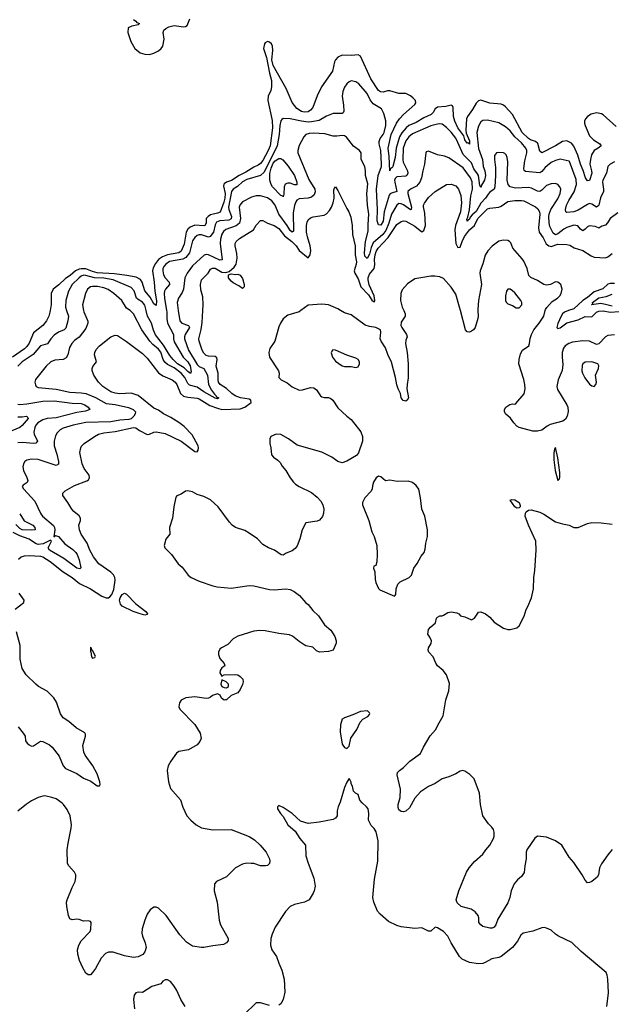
# Model space of a CAD drawing. Header units: inches. Extents: x 2001573 to 2220545, y 644482 to 846830.
# Tile 147 of 256: x 2061267 to 2066481, y 683889 to 692562. Entities that reach past the tile are written whole.
import ezdxf

# ---------------------------------------------------------------- set-up
doc = ezdxf.new("R2010")
doc.units = ezdxf.units.IN
doc.header["$MEASUREMENT"] = 0
doc.layers.add('C0668', color=7, linetype='Continuous')
doc.layers.add('C0669', color=7, linetype='Continuous')

msp = doc.modelspace()

# ---------------------------------------------------------------- linework, layer by layer
at = {"layer": 'C0668', "color": 5}
for points, elevation in [([(2061535.6, 690000), (2061533.2, 689986.8), (2061522.7, 689950), (2061504, 689910), (2061470, 689869.7), (2061390, 689805.1), (2061350, 689713.6), (2061330, 689683.7), (2061310, 689664.3), (2061203.4, 689590)], 320), ([(2061829.4, 690000), (2061831.1, 689990), (2061867.3, 689907.3), (2061868.5, 689888.5), (2061850, 689842.4), (2061790, 689766.6), (2061750, 689735.4), (2061725.8, 689710), (2061705.5, 689674.5), (2061691, 689610), (2061675.7, 689584.3), (2061650, 689569.8), (2061576.6, 689563.4), (2061542.6, 689550), (2061500.2, 689510), (2061405.7, 689394.3), (2061401.2, 689370), (2061405.6, 689345.6), (2061411.5, 689331.5), (2061430, 689322), (2061590, 689307.5), (2061710, 689282.3), (2061810, 689276.1), (2061850, 689268.3), (2061934.5, 689234.5), (2062030, 689180.8), (2062110, 689171.3), (2062225, 689145), (2062267.5, 689127.5), (2062287.4, 689107.4), (2062285.5, 689090), (2062273.5, 689070), (2062250, 689047.9), (2062230, 689039.3), (2062150, 689035.8), (2062070, 689019.9), (2061850, 689014.8), (2061738, 688990), (2061650, 688963.5), (2061623.7, 688950), (2061597.2, 688922.8), (2061584.2, 688895.8), (2061571, 688850), (2061571.8, 688810), (2061594.9, 688734.9), (2061608.9, 688671.1), (2061610, 688646), (2061590, 688635.1), (2061430, 688687.2), (2061370, 688691.7), (2061330, 688683), (2061312.7, 688670), (2061300.3, 688650), (2061295.1, 688624.9), (2061299.7, 688590), (2061331, 688530), (2061337.8, 688502.2), (2061333.5, 688486.5), (2061297, 688463), (2061290.4, 688450), (2061299.5, 688430), (2061402, 688322), (2061454.7, 688210), (2061468.3, 688190), (2061566.2, 688106.2), (2061574.3, 688090), (2061576.8, 688070), (2061568.3, 688008.3), (2061581.6, 688018.4), (2061610, 688009.2), (2061664.2, 687944.2), (2061735.3, 687895.3), (2061763, 687870), (2061774.8, 687850), (2061790, 687803.8), (2061805.2, 687734.8), (2061796, 687724), (2061770, 687730.9), (2061655.2, 687815.2), (2061529.3, 687890), (2061519.3, 687910), (2061547, 687970), (2061538, 687978), (2061473.7, 687946.3), (2061430, 687940.5), (2061407.9, 687947.9), (2061350, 687985.3), (2061270, 688014.7), (2061210, 688045.4)], 360), ([(2063744.1, 690000), (2063730.4, 689990), (2063630, 689959.7), (2063590, 689927.6), (2063564.9, 689890), (2063550, 689856), (2063515.8, 689730), (2063472.7, 689667.2), (2063464.2, 689630), (2063469.1, 689590), (2063547, 689470), (2063554.4, 689450), (2063550.7, 689410), (2063570.7, 689390), (2063623.1, 689363.1), (2063670, 689329), (2063730, 689300.2), (2063758.6, 689301.4), (2063830, 689322), (2063859.2, 689319.2), (2063882.6, 689302.6), (2063918, 689250), (2063930, 689240.4), (2063950, 689234), (2063990, 689233.7), (2064010, 689226.4), (2064028.2, 689210), (2064070, 689142.4), (2064150, 689070.4), (2064190, 689041.3), (2064273.3, 688933.3), (2064287, 688890), (2064287.6, 688850), (2064252.5, 688747.5), (2064236.1, 688723.9), (2064150, 688672.2), (2064110, 688659.7), (2064070, 688671.6), (2064019.5, 688710), (2063930, 688753.8), (2063713.4, 688813.4), (2063635.6, 688870), (2063570, 688909.6), (2063528.8, 688911.2), (2063482, 688890), (2063470.8, 688869.2), (2063470.7, 688830), (2063482, 688790), (2063487.7, 688730), (2063504, 688710), (2063543.4, 688683.4), (2063563.1, 688663.1), (2063580.5, 688630), (2063614, 688590), (2063650, 688526.8), (2063679.1, 688490), (2063699.1, 688470), (2063730.7, 688450), (2063838.7, 688398.7), (2063890, 688357.1), (2063921.8, 688321.8), (2063937.7, 688290), (2063947.4, 688250), (2063945.8, 688214.2), (2063934.9, 688185.1), (2063910, 688154.5), (2063890, 688144.2), (2063790, 688129.2), (2063757.6, 688070), (2063737.6, 687990), (2063711.8, 687928.2), (2063696, 687904), (2063670, 687884.5), (2063616.9, 687863.1), (2063590, 687846), (2063572, 687848), (2063514, 687890), (2063459, 687910), (2063410, 687939.5), (2063363.6, 687990), (2063290, 688039.7), (2063250, 688061.4), (2063170.6, 688090.6), (2063139.7, 688110), (2063115.2, 688135.2), (2063015.6, 688270), (2062950, 688333.3), (2062890, 688363), (2062830, 688380.7), (2062790, 688403.7), (2062747.1, 688412.9), (2062730, 688409), (2062690, 688382), (2062651.3, 688368.7), (2062644.7, 688355.3), (2062626.4, 688270), (2062613, 688170), (2062587.7, 688090), (2062590.5, 688030), (2062554.9, 687985.1), (2062540.7, 687930), (2062547.3, 687910), (2062605.5, 687850), (2062663.1, 687770), (2062699.2, 687739.2), (2062753.1, 687670), (2062777.6, 687650), (2062850, 687615.6), (2062970, 687575.8), (2063007.8, 687567.8), (2063130, 687555.8), (2063290, 687576.9), (2063330, 687576.1), (2063470, 687541.7), (2063510, 687538.9), (2063614, 687550), (2063650, 687542.6), (2063686.8, 687526.8), (2063733, 687490), (2063790, 687426.8), (2063810.8, 687410), (2063850, 687357.3), (2063900.5, 687310), (2063952.2, 687232.2), (2064010, 687184), (2064044.9, 687130), (2064056.3, 687090), (2064057.3, 687070), (2064030.4, 687009.6), (2063990, 686997), (2063910, 686991.3), (2063882.2, 687002.2), (2063850, 687036.2), (2063790, 687046), (2063774.2, 687054.2), (2063730, 687084.7), (2063672.8, 687132.8), (2063644.1, 687144.1), (2063550, 687154.8), (2063430, 687179.8), (2063383, 687183), (2063330, 687175.5), (2063189.2, 687130.8), (2063150, 687108.2), (2063101.2, 687058.8), (2063045.5, 687030), (2063030, 687016.2), (2063019.5, 686990), (2063018.4, 686970), (2063030, 686936), (2063070, 686891), (2063074.8, 686870), (2063050, 686854), (2063034, 686830), (2063030.8, 686810), (2063050, 686781), (2063070, 686790.8), (2063170, 686794.8), (2063190, 686790.7), (2063210, 686778), (2063232.7, 686752.7), (2063236.5, 686730), (2063230, 686706), (2063210, 686662.7), (2063190, 686632.7), (2063130, 686609.5), (2063090, 686571.6), (2063082, 686570), (2063068.9, 686568.9), (2063057, 686577), (2063046.8, 686586.8), (2063033.1, 686613.1), (2063010, 686623.5), (2062967.7, 686610), (2062950, 686594.5), (2062930, 686585.2), (2062910, 686583.7), (2062810, 686597), (2062730.7, 686589.3), (2062690.9, 686569.1), (2062675.3, 686544.7), (2062671, 686510), (2062678.8, 686490), (2062810, 686353.4), (2062858, 686278), (2062866, 686230), (2062855.6, 686204.4), (2062830, 686176), (2062756, 686130), (2062670, 686116.9), (2062650, 686102.4), (2062598, 686030), (2062576.3, 685990), (2062567.7, 685950), (2062578.4, 685850), (2062596.4, 685790), (2062683.1, 685690), (2062704.9, 685624.9), (2062740.5, 685550), (2062774.4, 685510), (2062823.1, 685470), (2062870, 685445), (2062970, 685426.7), (2063130, 685428.3), (2063290, 685367.3), (2063337.1, 685337.1), (2063387.6, 685290), (2063438, 685230), (2063468.9, 685170), (2063472, 685150), (2063468, 685130), (2063450, 685112), (2063432.3, 685107.7), (2063390, 685107.8), (2063330, 685128), (2063306, 685130), (2063268.7, 685131.3), (2063230, 685124.2), (2063168.2, 685090), (2063090, 685011.5), (2063000.7, 684970), (2062983.1, 684950), (2062980.3, 684890), (2063007.8, 684787.8), (2063024, 684630), (2063038, 684590), (2063104.4, 684470), (2063104.4, 684450), (2063099, 684441), (2063090, 684429.7), (2063063.1, 684416.9), (2062970, 684405.4), (2062890, 684389.8), (2062870, 684388.7), (2062790, 684400.3), (2062737.9, 684437.9), (2062679.6, 684499.6), (2062558, 684670), (2062490, 684734.5), (2062470, 684744.5), (2062450, 684743.7), (2062418, 684722), (2062390, 684682.7), (2062368.7, 684630), (2062346.1, 684553.9), (2062344.6, 684515.4), (2062348.9, 684490), (2062374, 684430), (2062381.7, 684390), (2062369.1, 684350.9), (2062352.3, 684327.7), (2062310, 684306.6), (2062270, 684301.5), (2062190, 684314.7), (2062090, 684348.4), (2062050, 684349.7), (2062024.1, 684335.9), (2061985.5, 684294.5), (2061934.8, 684205.2), (2061910, 684169.2), (2061890, 684149), (2061870, 684149.2), (2061850, 684163.7), (2061823, 684210), (2061795.7, 684275.7), (2061779.2, 684330), (2061776.1, 684370), (2061787.7, 684410), (2061810, 684448.5), (2061889.6, 684530), (2061894.7, 684550), (2061897.2, 684610), (2061890, 684619), (2061870, 684625.2), (2061830, 684620.9), (2061790, 684635.1), (2061770, 684638), (2061730, 684631.8), (2061710, 684641.6), (2061698, 684670), (2061681.7, 684750), (2061680.5, 684790), (2061685.4, 684810), (2061730, 684917.3), (2061757.4, 684970), (2061763.5, 685010), (2061761.3, 685030), (2061750, 685054.5), (2061699.5, 685110), (2061689.6, 685130), (2061686.3, 685250), (2061694, 685310), (2061721.6, 685441.6), (2061723, 685470), (2061712.8, 685550), (2061684.6, 685604.6), (2061654, 685650), (2061641.1, 685661.1), (2061590, 685698), (2061551.8, 685711.8), (2061490, 685724.7), (2061470, 685723), (2061430, 685711.5), (2061370, 685680.5), (2061327.3, 685652.7), (2061250.4, 685590)], 420), ([(2061680, 690000), (2061696.3, 689950), (2061691.7, 689910), (2061674.7, 689845.3), (2061660.3, 689830), (2061610, 689809.8), (2061570, 689783.1), (2061540.9, 689750), (2061513.2, 689706.8), (2061450, 689688.8), (2061386.2, 689613.8), (2061288.4, 689550), (2061251, 689510)], 340), ([(2061256.4, 687810), (2061280.5, 687830), (2061310, 687839.8), (2061350, 687843), (2061450, 687836.1), (2061472.3, 687830), (2061535.5, 687790), (2061650, 687699.5), (2061730, 687648.6), (2061794.6, 687594.6), (2061890, 687550.3), (2061990, 687483.7), (2062030, 687469.1), (2062050, 687470.8), (2062061.9, 687478.1), (2062080.7, 687499.3), (2062098.1, 687541.9), (2062110, 687624), (2062106.9, 687650), (2062092.7, 687672.7), (2062070, 687694.8), (2061963.8, 687770), (2061919, 687830), (2061886.3, 687890), (2061863.2, 687950), (2061810.2, 688030), (2061793, 688070), (2061789.3, 688110), (2061803.8, 688150), (2061804.2, 688170), (2061791.4, 688191.4), (2061743.7, 688230), (2061726.7, 688250), (2061690.3, 688310), (2061646.3, 688370), (2061647.8, 688392.2), (2061667.9, 688412.1), (2061750, 688458), (2061860, 688500), (2061874.9, 688510), (2061879.9, 688520.1), (2061883.7, 688530), (2061879.6, 688550), (2061834.6, 688610), (2061816.9, 688650), (2061797, 688750), (2061804.9, 688790), (2061813.1, 688806.9), (2061836.3, 688830), (2061927.8, 688892.2), (2061962, 688910), (2062010, 688923.7), (2062110, 688935.6), (2062270.7, 688970.7), (2062290, 688968.3), (2062322.6, 688942.6), (2062390, 688907.9), (2062410, 688911.4), (2062450, 688929.9), (2062468.9, 688931.1), (2062550, 688917.6), (2062691, 688851), (2062810, 688759.4), (2062830, 688755.4), (2062839.3, 688770), (2062843.9, 688790), (2062841.6, 688810), (2062786.6, 688906.6), (2062717.6, 688977.6), (2062670, 689015.5), (2062599.2, 689059.2), (2062533.7, 689090), (2062490, 689124.2), (2062450, 689141.3), (2062310, 689253), (2062250, 689273.7), (2062150, 689267.6), (2062110, 689272.6), (2062070, 689284.1), (2062001.3, 689330), (2061961.3, 689370), (2061921.3, 689430), (2061906.6, 689473.4), (2061904.9, 689490), (2061912.8, 689507.2), (2061943.7, 689550), (2061927.9, 689610), (2061930.2, 689630), (2061942.7, 689657.3), (2061970, 689689.7), (2062070, 689769.5), (2062110, 689783.7), (2062130, 689779.5), (2062210, 689728.5), (2062350, 689622.7), (2062390, 689582.2), (2062491.7, 689451.7), (2062530, 689425), (2062610, 689390.8), (2062637.3, 689370), (2062652.4, 689350), (2062685.3, 689270), (2062710, 689247), (2062750, 689236), (2062830, 689229.8), (2062850, 689221.8), (2062943.9, 689163.9), (2063010, 689139.4), (2063050, 689129.9), (2063210, 689134), (2063250.9, 689149.1), (2063306.9, 689190), (2063305.2, 689210), (2063290, 689221.1), (2063213, 689230), (2063164.9, 689250), (2063136, 689270), (2063090, 689314.6), (2063034, 689350), (2063020.1, 689370), (2063015.3, 689390), (2063017.5, 689450), (2062999.8, 689510), (2063007.5, 689570), (2063004, 689584), (2062990, 689596.3), (2062930, 689597.3), (2062910, 689605.6), (2062890, 689624.9), (2062874.2, 689650), (2062848.4, 689730), (2062847.5, 689750), (2062866.6, 689833.4), (2062874.2, 689894.2), (2062881.3, 690000)], 380), ([(2062665, 690000), (2062677.7, 689910), (2062697, 689890), (2062755.2, 689870), (2062763.5, 689850), (2062726, 689790), (2062718.9, 689770), (2062720.6, 689750), (2062755.6, 689650), (2062830, 689524.8), (2062850, 689506.5), (2062889.6, 689489.6), (2062904.5, 689464.5), (2062921.3, 689430), (2062932.5, 689350), (2062957.8, 689297.8), (2062983.5, 689263.5), (2062999.2, 689250), (2063001.5, 689241.5), (2063023, 689230), (2063010, 689223.5), (2062990, 689227.5), (2062890, 689284.9), (2062830, 689326.3), (2062763.4, 689343.4), (2062750, 689358.7), (2062723.4, 689410), (2062689.9, 689450), (2062630, 689495.8), (2062570, 689525.5), (2062546.3, 689546.3), (2062532.7, 689570), (2062510, 689633.3), (2062490, 689659.6), (2062440.6, 689700.6), (2062414.5, 689730), (2062342.6, 689830), (2062270.7, 689970), (2062253.1, 689990), (2062239.8, 690000)], 360), ([(2062561.9, 690000), (2062563.6, 689990), (2062564.4, 689930), (2062570.5, 689890), (2062622.8, 689790), (2062623, 689750), (2062630, 689725.8), (2062708.5, 689588.5), (2062750, 689549.5), (2062770, 689512.9), (2062777.8, 689462.2), (2062772.8, 689447.2), (2062750, 689462.6), (2062717.2, 689497.2), (2062659.3, 689530), (2062620.1, 689570), (2062590, 689605.8), (2062534.4, 689694.5), (2062465.6, 689785.6), (2062446.5, 689826.5), (2062428.6, 689890), (2062394.2, 689950), (2062382, 690000)], 340), ([(2064651.3, 690000), (2064665.4, 689970), (2064663.9, 689950), (2064630, 689897.6), (2064626.7, 689870), (2064634.8, 689850), (2064676, 689790), (2064681.3, 689770), (2064670, 689739.3), (2064668.6, 689711.4), (2064683.1, 689630), (2064692.1, 689530), (2064691.5, 689408.5), (2064681.2, 689350), (2064679.5, 689310), (2064693, 689230), (2064682.4, 689210), (2064670, 689203.1), (2064647.9, 689207.9), (2064628.8, 689230), (2064624.4, 689270), (2064602, 689310), (2064590, 689346), (2064578.7, 689410), (2064544.2, 689544.2), (2064512.1, 689612.1), (2064490, 689671.7), (2064451.7, 689730), (2064444.1, 689750), (2064450.8, 689810), (2064446.6, 689830), (2064407.3, 689850), (2064350, 689858.7), (2064311.2, 689871.2), (2064190, 689962.6), (2064130, 689979.7), (2064095.9, 690000)], 420), ([(2065304.6, 690000), (2065308, 689950), (2065305, 689930), (2065281.8, 689850), (2065268.1, 689831.9), (2065250, 689818.8), (2065230, 689809.8), (2065211.8, 689811.8), (2065195.1, 689830), (2065152.3, 690000)], 420), ([(2066510, 689787.1), (2066450, 689782), (2066430, 689769.8), (2066372.6, 689707.4), (2066350, 689700.2), (2066290, 689729.9), (2066230, 689734.7), (2066138.8, 689721.2), (2066106.9, 689710), (2066075.8, 689690), (2066059.5, 689670), (2066048.5, 689630), (2066047.3, 689590), (2066054.2, 689525.8), (2066048.3, 689471.7), (2066013.4, 689390), (2066000.2, 689330), (2066005.7, 689305.7), (2066089.2, 689170), (2066097.1, 689150), (2066099.8, 689110), (2066090.7, 689069.3), (2066076.3, 689043.7), (2066054.3, 689025.7), (2065942.7, 688997.3), (2065916.9, 688983.1), (2065870, 688946.9), (2065830, 688936.8), (2065790, 688936.8), (2065670, 688970.7), (2065650, 688981.6), (2065622.8, 689010), (2065592.8, 689052.8), (2065550, 689091.6), (2065540.3, 689110), (2065540.8, 689130), (2065551.6, 689150), (2065587.1, 689172.9), (2065610, 689177.6), (2065630, 689174.9), (2065639.1, 689180.9), (2065712.6, 689267.4), (2065721.6, 689310), (2065718.7, 689350), (2065710, 689393.2), (2065666, 689530), (2065667.9, 689570), (2065680.2, 689619.8), (2065698.3, 689650), (2065753, 689690), (2065761.5, 689710), (2065766.1, 689753.8), (2065776.5, 689790), (2065798.9, 689830), (2065846.3, 689890), (2065885.6, 689950), (2065899.3, 690000)], 420), ([(2066105, 690000), (2066070, 689987.4), (2066050.4, 689970), (2066037.9, 689950), (2066010, 689886.9), (2066000.2, 689850), (2066010, 689841.9), (2066030, 689847.5), (2066090, 689893.4), (2066190, 689917.4), (2066250, 689947.3), (2066310, 689945), (2066350, 689985.8), (2066370, 689994.1), (2066410, 689996.7), (2066470, 689987), (2066550, 689990.7), (2066590, 689982.5), (2066626.5, 690000)], 380), ([(2061250, 689175.8), (2061270, 689172.4), (2061330, 689177.8), (2061470, 689201.8), (2061570, 689205.5), (2061730, 689183.3), (2061810, 689182.1), (2061841.1, 689170), (2061870.3, 689150), (2061885.5, 689130), (2061847.1, 689112.9), (2061770, 689102), (2061590, 689055.2), (2061510, 689049), (2061470, 689037.6), (2061427.9, 689010), (2061410.9, 688990), (2061401.5, 688970), (2061392.5, 688930), (2061393.7, 688910), (2061424.6, 688850), (2061410, 688831.5), (2061390.8, 688829.2), (2061290, 688838.2), (2061250, 688835.5)], 340), ([(2061250, 689063.8), (2061290, 689062.9), (2061328.6, 689068.6), (2061339.4, 689059.4), (2061340.9, 689050), (2061290, 688987.9), (2061270, 688970.8), (2061198.4, 688941.6)], 320), ([(2066490, 685252.7), (2066450, 685206), (2066393.5, 685126.5), (2066378.4, 685090), (2066368.4, 685030), (2066356.4, 685010), (2066310, 684971.6), (2066290, 684961.6), (2066270, 684959.5), (2066250, 684982.7), (2066223.6, 685030), (2066150, 685139), (2066110, 685184), (2066044, 685290), (2065990, 685329.2), (2065910, 685361.2), (2065830, 685369), (2065807.5, 685352.5), (2065737.3, 685250), (2065730.6, 685230), (2065732, 685170), (2065718.9, 685110), (2065712.2, 685050), (2065690, 685014.5), (2065654.9, 684985.1), (2065625.5, 684950), (2065598.4, 684890), (2065587.4, 684830), (2065570, 684782.7), (2065482, 684638), (2065464, 684590), (2065450, 684569.2), (2065430, 684561.2), (2065410, 684561.2), (2065350, 684574), (2065330, 684588.7), (2065314, 684610), (2065314, 684650), (2065309, 684670), (2065282.5, 684702.5), (2065246.3, 684726.3), (2065159, 684750), (2065122.7, 684782.7), (2065114.5, 684810), (2065136.9, 684890), (2065206.4, 685053.6), (2065229, 685091), (2065274.4, 685145.6), (2065349.7, 685210.3), (2065374.5, 685250), (2065410, 685290.7), (2065443.6, 685350), (2065449.6, 685370), (2065450, 685406), (2065443.7, 685430), (2065429.4, 685450), (2065398.2, 685478.2), (2065347.6, 685550), (2065327.8, 685650), (2065318.4, 685750), (2065273.8, 685873.8), (2065234.2, 685914.2), (2065190, 685942), (2065170, 685948.7), (2065150, 685944), (2065110, 685919.3), (2065050, 685894), (2064990, 685875.3), (2064930, 685834), (2064870, 685808.7), (2064799.9, 685760.1), (2064750, 685706), (2064701.3, 685618.7), (2064670, 685591.2), (2064650, 685585.1), (2064630, 685588.4), (2064610, 685603), (2064602.7, 685622.7), (2064603.4, 685650), (2064621.4, 685710), (2064623, 685783), (2064593.2, 685910), (2064597.2, 685930), (2064613.2, 685950), (2064650, 685975.5), (2064705.6, 686030), (2064801, 686099), (2064825.6, 686154.4), (2064884.8, 686255.2), (2064932.8, 686307.2), (2064963.1, 686370), (2065000.4, 686430), (2065023.1, 686570), (2065049.7, 686650), (2065055.3, 686715.3), (2065029.6, 686790), (2065000.7, 686830), (2064950, 686872), (2064934.9, 686894.9), (2064911.4, 686951.4), (2064874, 686990), (2064866.6, 687010), (2064869.5, 687030), (2064893, 687067), (2064896.2, 687090), (2064883, 687123), (2064865.1, 687150), (2064869.7, 687190), (2064887.9, 687212.1), (2064932, 687250), (2064940.5, 687290), (2064950, 687299.5), (2064970, 687311.6), (2064990, 687310.3), (2065003.7, 687316.3), (2065039.8, 687340.2), (2065070, 687345.3), (2065119, 687339), (2065136, 687330), (2065150.8, 687310.8), (2065190, 687302.8), (2065250, 687277.3), (2065274, 687290), (2065310, 687344.7), (2065330, 687346), (2065371.3, 687330), (2065410, 687298.8), (2065450, 687254.8), (2065530, 687201), (2065570, 687191.3), (2065590, 687191.3), (2065650, 687204.7), (2065670, 687222), (2065711.7, 687308.3), (2065732.1, 687367.9), (2065746.8, 687393.2), (2065777, 687470), (2065794, 687550), (2065797.6, 687650), (2065807.8, 687710), (2065818.7, 687890), (2065815.6, 687970), (2065750.8, 688110), (2065722.4, 688190), (2065723.9, 688216.1), (2065731.5, 688228.5), (2065750, 688242), (2065774.8, 688245.2), (2065850, 688224.6), (2065887.1, 688207.1), (2065990, 688140.3), (2066050, 688120.3), (2066110, 688110.4), (2066150.5, 688090.5), (2066190, 688090.5), (2066270, 688123.8), (2066310, 688132), (2066390.3, 688130.3), (2066490, 688118.7)], 420), ([(2061267.2, 688210), (2061307.1, 688147.1), (2061384.4, 688110), (2061400.3, 688090), (2061402.8, 688070), (2061375.4, 688064.6), (2061290, 688067.5), (2061270, 688079.2), (2061234.7, 688114.7)], 340), ([(2061226, 687370), (2061304.2, 687430), (2061306.5, 687450), (2061263.2, 687510)], 380), ([(2061253.7, 686333.7), (2061298.9, 686278.9), (2061315.1, 686250), (2061319.8, 686210), (2061332.7, 686190), (2061350, 686174.8), (2061370, 686164.2), (2061390, 686166.2), (2061450, 686207.2), (2061470, 686203.9), (2061530, 686174.6), (2061553.8, 686153.8), (2061616.2, 686076.2), (2061650.7, 685990.7), (2061670, 685966.6), (2061770, 685923.5), (2061830, 685881.4), (2061894.7, 685854.7), (2061950, 685814.5), (2061970, 685814), (2061975.3, 685824.7), (2061974.2, 685850), (2061950, 685919.5), (2061911.3, 685990), (2061843.3, 686083.3), (2061832.5, 686110), (2061823.6, 686170), (2061848.2, 686250), (2061848, 686270), (2061841.6, 686281.6), (2061764.4, 686324.4), (2061699.5, 686379.5), (2061650, 686412.8), (2061627.1, 686447.1), (2061592.8, 686550), (2061568.1, 686590), (2061508.1, 686648.1), (2061433.4, 686690), (2061410, 686708.1), (2061324.6, 686790), (2061288.3, 686848.3), (2061270.2, 686930), (2061272.6, 687050), (2061240.2, 687170)], 380), ([(2066440.9, 683870), (2066455.6, 683990), (2066449.3, 684110), (2066445.2, 684145.2), (2066435.3, 684170), (2066214.8, 684354.7), (2066133.6, 684433.6), (2066017.2, 684490), (2065990, 684506.6), (2065950, 684542), (2065910, 684560.7), (2065890, 684565.1), (2065870, 684561.6), (2065790, 684533.6), (2065704.2, 684515.8), (2065682.9, 684497.1), (2065653.8, 684446.2), (2065610.5, 684390), (2065510.2, 684309.8), (2065490, 684300.5), (2065429.2, 684290.8), (2065370, 684256.3), (2065350.2, 684249.7), (2065310, 684246), (2065230, 684257.6), (2065165.5, 684285.5), (2065142.7, 684310), (2065069.7, 684430), (2065039.6, 684490), (2065002.7, 684530), (2064950, 684562.7), (2064930, 684568.7), (2064890, 684533.2), (2064870, 684534.5), (2064810, 684562), (2064750, 684557), (2064630, 684571.5), (2064590, 684584.2), (2064517.3, 684617.2), (2064443.8, 684683.8), (2064420.9, 684710), (2064387.6, 684790), (2064378.7, 684830), (2064394, 684990), (2064423.7, 685150), (2064426, 685330), (2064409.4, 685409.4), (2064390, 685439), (2064364.5, 685464.5), (2064341.2, 685510), (2064344, 685570), (2064337.2, 685610), (2064324, 685630), (2064284.1, 685664.1), (2064266.3, 685686.3), (2064250, 685738), (2064228, 685750), (2064210, 685768), (2064199, 685810), (2064188, 685830), (2064187.3, 685847.3), (2064178, 685870), (2064170, 685878), (2064150, 685846), (2064130, 685798), (2064090.6, 685670), (2064072.8, 685627.2), (2064065.8, 685594.2), (2064064.9, 685550), (2064050.3, 685529.7), (2064030, 685518.4), (2063907.9, 685492.1), (2063810, 685482), (2063743.3, 685503.3), (2063670, 685569.2), (2063590, 685624), (2063550, 685639), (2063538, 685630), (2063538, 685610), (2063566, 685570), (2063590, 685544.7), (2063630, 685470.8), (2063694.4, 685414.4), (2063736.4, 685350), (2063786, 685290), (2063790, 685198), (2063810, 685131), (2063859.3, 684999.3), (2063870.2, 684930.3), (2063862.7, 684890), (2063853.2, 684866.8), (2063819.1, 684810), (2063776, 684790), (2063690, 684769.6), (2063650, 684749.5), (2063610, 684707.3), (2063519.3, 684570), (2063492, 684508), (2063481.6, 684470), (2063478.4, 684410), (2063482.4, 684390), (2063490.5, 684370), (2063530.5, 684310), (2063550.6, 684250), (2063577.1, 684190), (2063599.5, 684110), (2063603.4, 683996.6), (2063588.4, 683930), (2063570, 683892.7), (2063550, 683880.9)], 440), ([(2062727, 683870), (2062687, 683930), (2062652.3, 684010), (2062629.2, 684050), (2062595.1, 684090), (2062570, 684104.5), (2062550, 684103.7), (2062530, 684092), (2062510.4, 684069.6), (2062432.9, 684047.1), (2062350, 683994.5), (2062310, 683995.1), (2062292, 683990), (2062276, 683970), (2062271, 683930), (2062278, 683850)], 440), ([(2063470, 683878), (2063390, 683900.7), (2063350, 683902.7), (2063243.4, 683796.6)], 440)]:
    msp.add_lwpolyline(points, dxfattribs=dict(at, elevation=elevation))
for points, elevation in [([(2064027.1, 689652.9), (2064016.9, 689643.1), (2064011.3, 689628.7), (2064023, 689590), (2064050, 689554), (2064110, 689514.8), (2064130, 689506.8), (2064190, 689506.8), (2064230, 689498.8), (2064250, 689504.7), (2064262.7, 689530), (2064262, 689550), (2064249.2, 689570), (2064230, 689582), (2064150, 689606.6), (2064050, 689652.3)], 440), ([(2066310, 689549.6), (2066250, 689544.5), (2066230.7, 689530), (2066224.8, 689515.2), (2066222.4, 689470), (2066226, 689450), (2066248.9, 689408.9), (2066290, 689353), (2066310, 689337.1), (2066330, 689330.6), (2066345.1, 689350), (2066351.8, 689368.2), (2066342.4, 689430), (2066367.3, 689490), (2066372, 689512), (2066361.2, 689530)], 440), ([(2065990, 688792.7), (2065981.4, 688778.6), (2065973.4, 688746.6), (2065974.3, 688685.7), (2065985.7, 688590), (2066010, 688504), (2066023.2, 688516.8), (2066027.3, 688532.7), (2066027, 688573), (2066010, 688702)], 440), ([(2064430, 688540.9), (2064410, 688526), (2064386.4, 688490), (2064376.8, 688456.8), (2064374.8, 688430), (2064364.9, 688410), (2064309, 688351), (2064289.2, 688310.8), (2064289.1, 688290), (2064345.5, 688150), (2064370, 688052), (2064391, 688010), (2064414.8, 687930), (2064417.3, 687850), (2064413.7, 687786.3), (2064404.7, 687755.3), (2064388, 687750), (2064384.9, 687730), (2064398, 687698), (2064398.8, 687630), (2064405.2, 687605.2), (2064430, 687552), (2064441.4, 687541.4), (2064570, 687484.7), (2064582, 687498), (2064585.2, 687550), (2064601.2, 687590), (2064619, 687610), (2064699, 687650), (2064719.3, 687670), (2064739.5, 687730), (2064770, 687771), (2064804.7, 687835.3), (2064832, 687870), (2064841.2, 687898.8), (2064845.1, 687950), (2064861.6, 688010), (2064861.6, 688070), (2064838.4, 688190), (2064811.8, 688250), (2064800.9, 688350), (2064785.6, 688425.6), (2064760.1, 688460.1), (2064730, 688485.2), (2064690, 688496), (2064594.6, 688494.6), (2064530, 688505.2), (2064490, 688499), (2064450, 688536)], 440), ([(2065650, 688259.6), (2065630, 688272), (2065589.3, 688330.7), (2065603.6, 688336.4), (2065630, 688332), (2065667.7, 688310), (2065677.5, 688282.5), (2065677.3, 688270), (2065670, 688262.7)], 420), ([(2062370, 687317), (2062330, 687328.1), (2062266, 687350), (2062170, 687395.9), (2062154.7, 687414.7), (2062147.9, 687450), (2062152.5, 687470), (2062170, 687500.2), (2062190, 687510.9), (2062210, 687502.7), (2062290, 687416.5), (2062378, 687350), (2062394, 687330), (2062390, 687322)], 380), ([(2061890, 687035.3), (2061890, 686994), (2061894, 686994), (2061901, 686950), (2061910, 686938), (2061930, 686944.7), (2061935.3, 686955.3), (2061910, 687006), (2061906, 687006), (2061898, 687030)], 420), ([(2063050, 686748), (2063041.3, 686710), (2063048, 686688), (2063070, 686678.8), (2063090, 686678), (2063108, 686690), (2063108, 686710), (2063088, 686730)], 420), ([(2064333.6, 686473.6), (2064270, 686468.7), (2064202, 686438), (2064130, 686413.6), (2064110, 686400.9), (2064096, 686350), (2064090.4, 686290), (2064110, 686182), (2064130, 686151.3), (2064150, 686142), (2064170, 686162), (2064186.6, 686233.4), (2064239, 686310), (2064267, 686373), (2064290, 686401), (2064335.5, 686424.5), (2064350, 686442), (2064353.2, 686450), (2064350, 686458)], 440)]:
    msp.add_lwpolyline(points, close=True, dxfattribs=dict(at, elevation=elevation))
at = {"layer": 'C0669', "color": 5}
for points, elevation in [([(2062270, 692564), (2062290.8, 692550), (2062298.8, 692538.8), (2062322, 692530), (2062310, 692518), (2062254.4, 692505.6), (2062224.7, 692490), (2062221, 692450), (2062245.3, 692370), (2062283.1, 692310), (2062330, 692270.3), (2062370, 692258), (2062410, 692257.3), (2062450, 692267.9), (2062490, 692288.9), (2062515.1, 692310), (2062527.8, 692330), (2062540.4, 692390), (2062532.4, 692450), (2062538.7, 692470), (2062554.3, 692485.7), (2062580.2, 692499.8), (2062630, 692511.9), (2062710, 692499.7), (2062730, 692502.4), (2062742.4, 692510), (2062765.6, 692570)], 320), ([(2066522.6, 691622.6), (2066410, 691724.5), (2066394.2, 691734.2), (2066350, 691740.7), (2066302.7, 691730), (2066270, 691709.8), (2066253, 691690), (2066244.7, 691670), (2066243.8, 691650), (2066250, 691631.8), (2066290, 691540.2), (2066324.4, 691504.4), (2066379, 691470), (2066391.5, 691450), (2066366.7, 691430), (2066329.7, 691410.3), (2066307.5, 691372.5), (2066296.9, 691330), (2066293.3, 691290), (2066307.6, 691230), (2066308.2, 691210), (2066290, 691147.2), (2066270, 691143.1), (2066253.8, 691170), (2066234.4, 691234.4), (2066210, 691289.8), (2066186.6, 691370), (2066150, 691449), (2066130, 691474), (2066090, 691494.5), (2066050, 691488.8), (2065990, 691450.9), (2065869.4, 691390), (2065850, 691403.6), (2065833.3, 691473.3), (2065811.8, 691490), (2065770, 691504), (2065750, 691516), (2065695.4, 691570), (2065610, 691727.2), (2065550, 691795.3), (2065530, 691810.8), (2065510, 691817.7), (2065410, 691827.3), (2065330, 691852.3), (2065310, 691848), (2065290, 691826.3), (2065258.5, 691770), (2065213.4, 691710), (2065205.1, 691690), (2065198, 691590), (2065202.9, 691562.9), (2065230, 691494.9), (2065230, 691467), (2065216.8, 691476.8), (2065210, 691476.1), (2065190, 691503.5), (2065180.6, 691540.6), (2065130, 691609.9), (2065102.7, 691670), (2065090.3, 691710), (2065088.2, 691788.2), (2065082.3, 691802.3), (2065070, 691810.5), (2065022.5, 691797.5), (2064950, 691792), (2064930, 691776.1), (2064910, 691744.2), (2064892.7, 691727.3), (2064830, 691699.1), (2064762.6, 691657.4), (2064697.7, 691630), (2064672.9, 691610), (2064633.8, 691566.2), (2064615, 691530), (2064584.2, 691430), (2064576.4, 691350), (2064554.4, 691270), (2064550, 691258), (2064542.9, 691257.1), (2064533.2, 691246.8), (2064529.7, 691229.7), (2064523.2, 691356.8), (2064514.5, 691430), (2064539.8, 691550), (2064587.9, 691652.1), (2064613.8, 691690), (2064650, 691728.7), (2064750, 691815.2), (2064758.7, 691830), (2064754.1, 691850), (2064735.3, 691870), (2064710, 691892.2), (2064670, 691910.9), (2064608.9, 691911.1), (2064530, 691934.6), (2064510, 691935.5), (2064470, 691924.9), (2064446.4, 691926.4), (2064430, 691939.1), (2064362.9, 692042.9), (2064270, 692239.8), (2064250, 692251.8), (2064191.7, 692248.3), (2064110, 692251.2), (2064070, 692232.2), (2064050, 692209.7), (2064041.2, 692190), (2064023.2, 692110), (2063927.7, 691970), (2063888.4, 691891.6), (2063850, 691789.7), (2063830, 691764.4), (2063810, 691749.9), (2063773.3, 691746.7), (2063750, 691752.4), (2063710, 691779.8), (2063670, 691832.8), (2063616.8, 691956.8), (2063499.8, 692159.8), (2063489.4, 692210), (2063498.2, 692290), (2063494.2, 692330), (2063485.4, 692350), (2063470, 692365.4), (2063450, 692371), (2063430, 692358.7), (2063424, 692350), (2063416.9, 692310), (2063443.8, 692230), (2063468.7, 692090), (2063486.3, 692026.3), (2063487.4, 691970), (2063480, 691940), (2063457.8, 691890), (2063454.1, 691850), (2063493.3, 691673.3), (2063495.9, 691610), (2063473.9, 691450), (2063457.8, 691410), (2063410, 691323.2), (2063390, 691296.4), (2063370, 691281.9), (2063330, 691263.5), (2063260.2, 691219.8), (2063202.3, 691190), (2063134.5, 691145.5), (2063090, 691130), (2063070, 691116.1), (2063065.3, 691110), (2063064.8, 691095.2), (2063077.2, 691030), (2063075.6, 690990), (2063066.3, 690953.7), (2063032.7, 690867.3), (2063010, 690856.9), (2062950, 690843.6), (2062927, 690830), (2062910.5, 690810), (2062910, 690769.3), (2062900.3, 690750), (2062890, 690747.2), (2062810, 690753.5), (2062770, 690735.7), (2062750, 690715.8), (2062735.4, 690690), (2062715.4, 690584.6), (2062690, 690524.8), (2062669.1, 690510), (2062570, 690490.5), (2062525.5, 690474.5), (2062491.6, 690450), (2062463.8, 690416.2), (2062442.2, 690377.8), (2062438.1, 690350), (2062453.7, 690250), (2062456.9, 690170), (2062472.6, 690087.4), (2062470, 690044), (2062450, 690058.7), (2062417.3, 690117.3), (2062370, 690173.3), (2062346.4, 690250), (2062333.2, 690273.2), (2062293.5, 690293.5), (2062211.4, 690308.6), (2062103, 690323), (2061950, 690333), (2061910, 690343), (2061850, 690366.5), (2061810, 690368.6), (2061790, 690364.7), (2061759.2, 690350), (2061710.8, 690309.2), (2061670, 690281.9), (2061612.3, 690227.7), (2061563.6, 690190), (2061544.1, 690150), (2061545.5, 690054.5), (2061535.6, 690000)], 320), ([(2066510.7, 691309.3), (2066472.4, 691290), (2066450.3, 691270), (2066438.8, 691210), (2066407.3, 691150), (2066404.8, 691130), (2066413.4, 691070), (2066412.3, 691050), (2066386.5, 690993.5), (2066370, 690928.2), (2066361.3, 690918.7), (2066350, 690909.7), (2066310, 690936.5), (2066290, 690943), (2066270, 690935.8), (2066190, 690884.9), (2066149.8, 690869.8), (2066090, 690863), (2066080.7, 690870), (2066077.3, 690890), (2066085.6, 690930), (2066105.5, 690970), (2066155, 691045), (2066173.2, 691110), (2066170, 691155.1), (2066113.7, 691313.7), (2066110, 691317.7), (2066030, 691333.3), (2065990, 691322.3), (2065950, 691303.2), (2065899.4, 691260.6), (2065870, 691225.7), (2065850, 691213.2), (2065724.6, 691224.6), (2065714.3, 691234.3), (2065710.7, 691250.7), (2065719.8, 691320.2), (2065737.3, 691390), (2065737.2, 691410), (2065729.1, 691430), (2065690, 691476.3), (2065630.9, 691530.9), (2065590, 691584.8), (2065550, 691618.4), (2065490, 691652.7), (2065390, 691676.1), (2065350, 691674.7), (2065330, 691664.2), (2065310, 691625.1), (2065294.6, 691570), (2065310, 691426.4), (2065345.1, 691330), (2065350.7, 691270.7), (2065365.2, 691230), (2065371.8, 691190), (2065363.3, 691150), (2065335.7, 691104.3), (2065330, 691082.9), (2065322.9, 691102.9), (2065309.9, 691189.9), (2065303.3, 691203.3), (2065268.5, 691248.5), (2065250, 691300.2), (2065174.8, 691374.8), (2065130, 691481.6), (2065110, 691518), (2065070, 691572.9), (2065030, 691613.5), (2064990, 691641.7), (2064970, 691646), (2064950, 691643.5), (2064890, 691627.2), (2064730, 691557), (2064696, 691530), (2064670, 691494.8), (2064647.3, 691430), (2064644.3, 691330), (2064647.7, 691307.7), (2064686.3, 691230), (2064688.6, 691210), (2064678.5, 691190), (2064670, 691184), (2064590, 691177.7), (2064576.8, 691163.2), (2064570.1, 691150), (2064572.1, 691130), (2064590.1, 691049.9), (2064544.3, 691035.7), (2064531.9, 691028.1), (2064523.9, 691016.1), (2064478.3, 690870), (2064470, 690786.4), (2064450, 690752.4), (2064430, 690754.2), (2064418.5, 690790), (2064420.6, 690890), (2064411.5, 691070), (2064427.4, 691190), (2064454.5, 691270), (2064456.2, 691290), (2064450.9, 691409.1), (2064435.8, 691470), (2064435.6, 691490), (2064444.1, 691515.9), (2064470.4, 691550), (2064479.6, 691570), (2064494.9, 691630), (2064493, 691673), (2064476.5, 691736.5), (2064456.3, 691776.3), (2064382.7, 691822.7), (2064357.3, 691857.3), (2064330, 691913), (2064257.4, 691997.4), (2064230, 692016), (2064190, 692022.6), (2064170, 692015.8), (2064150, 691998.7), (2064130, 691967), (2064115.6, 691930), (2064109.2, 691890), (2064122, 691810), (2064124.1, 691755.9), (2064118.3, 691741.7), (2064110, 691735.1), (2064030, 691735.6), (2063970, 691712.8), (2063905.5, 691674.6), (2063837.8, 691662.2), (2063810, 691660.8), (2063750, 691668.2), (2063650.2, 691689.8), (2063590, 691691.5), (2063577.8, 691682.2), (2063570, 691672), (2063560.1, 691630), (2063553.8, 691550), (2063535.1, 691450), (2063421.8, 691218.2), (2063390, 691190.6), (2063270, 691153.8), (2063230, 691133.6), (2063186.9, 691093.1), (2063148.7, 691070), (2063132.9, 691050), (2063106.6, 690910), (2063110.1, 690890), (2063133.6, 690830), (2063131.1, 690808.9), (2063110, 690796.3), (2063029.8, 690790.2), (2063002.3, 690777.7), (2062990, 690754.7), (2062974.7, 690690), (2062946.8, 690653.2), (2062930, 690645.8), (2062870, 690666.1), (2062850, 690667.1), (2062830, 690660.6), (2062810, 690644), (2062790, 690615.3), (2062762.6, 690510), (2062732.5, 690467.5), (2062706.1, 690453.9), (2062588.6, 690431.4), (2062556.1, 690410), (2062539.8, 690390), (2062530.1, 690370), (2062528.1, 690350), (2062535.2, 690315.2), (2062548.1, 690288.1), (2062583.8, 690250), (2062588.3, 690230), (2062551, 690189), (2062542.7, 690170), (2062540.8, 690150), (2062543.4, 690110), (2062561.9, 690000)], 340), ([(2066539, 690861.1), (2066470, 690811.6), (2066448.3, 690771.7), (2066430, 690753), (2066396.7, 690743.3), (2066370, 690726), (2066369.6, 690729.6), (2066339.5, 690739.5), (2066290, 690746.2), (2066270, 690736.9), (2066250, 690715.8), (2066230, 690703.5), (2066210, 690717.6), (2066187.3, 690747.2), (2066150, 690752.3), (2066089.1, 690730.9), (2066063.4, 690716.6), (2066010, 690675.3), (2065988, 690668), (2065970, 690683.1), (2065940.5, 690740.5), (2065932.7, 690772.7), (2065929.9, 690830), (2065933.1, 690850), (2065949.2, 690890.8), (2066010, 690985.4), (2066030.5, 691030), (2066035, 691070), (2066028.3, 691090), (2066010.7, 691110.7), (2065990, 691119.7), (2065950, 691117.7), (2065910, 691103.1), (2065870, 691060.8), (2065850, 691049.9), (2065830, 691052.2), (2065778.1, 691078.1), (2065750, 691084.9), (2065638.2, 691078.2), (2065590, 691089.1), (2065573.5, 691110), (2065564.5, 691150), (2065569.7, 691310), (2065564.7, 691350), (2065553.5, 691373.5), (2065542.7, 691382.7), (2065529.6, 691389.6), (2065487.9, 691392.1), (2065470, 691389.3), (2065452.4, 691367.6), (2065450.3, 691329.7), (2065459.2, 691259.2), (2065460.4, 691190), (2065454.8, 691090), (2065449.6, 691070.4), (2065410, 691042.3), (2065394.6, 691025.4), (2065373, 690990), (2065330, 690945.8), (2065290, 690872.1), (2065256.2, 690843.8), (2065237.6, 690822.4), (2065230, 690804.2), (2065219.2, 690800.8), (2065210, 690787.6), (2065206.6, 690806.6), (2065216.2, 690823.8), (2065232.2, 690887.8), (2065241.9, 691010), (2065256.7, 691070), (2065253.5, 691133.5), (2065240.7, 691170), (2065176.8, 691256.8), (2065050, 691346.6), (2065010, 691360.9), (2064950, 691371.1), (2064870, 691404.5), (2064850, 691397.2), (2064846, 691390), (2064836, 691290), (2064818.9, 691230), (2064808.9, 691170), (2064792.5, 691130), (2064763.5, 691096.5), (2064711.2, 691068.8), (2064688.9, 691050), (2064688.3, 691030), (2064719.5, 690910), (2064718, 690890), (2064710, 690886.4), (2064650.2, 690930.2), (2064630, 690939.9), (2064610, 690942), (2064591, 690929), (2064544.9, 690850), (2064521.4, 690770), (2064493.4, 690706.6), (2064467.6, 690670), (2064383.3, 690596.7), (2064364.7, 690555.3), (2064350, 690498), (2064330, 690458.9), (2064310, 690479.7), (2064305.7, 690510), (2064314.6, 690610), (2064339.1, 690699.1), (2064337.1, 690757.1), (2064343.2, 690850), (2064331.6, 690930), (2064326.1, 691030), (2064336.4, 691116.4), (2064314.4, 691190), (2064315.6, 691230), (2064310, 691268.7), (2064277, 691330), (2064276, 691390), (2064262.9, 691410), (2064208.7, 691448.7), (2064147.2, 691527.2), (2064130, 691540.5), (2064110, 691543.5), (2064063, 691537), (2064030, 691537.8), (2063955.6, 691555.6), (2063856.2, 691563.8), (2063819.6, 691560.4), (2063789.5, 691550.5), (2063770.2, 691530), (2063730, 691455.1), (2063717.2, 691410), (2063718.6, 691390), (2063814.5, 691154.5), (2063868, 691070), (2063872.6, 691047.4), (2063861.6, 691018.4), (2063840, 691000), (2063808.5, 690991.5), (2063730, 690983.7), (2063710, 690972.4), (2063701.1, 690958.9), (2063690, 690925.1), (2063678.2, 690861.8), (2063679.3, 690700.7), (2063670, 690691.1), (2063650, 690704.7), (2063623.1, 690750), (2063551.5, 690850), (2063517.9, 690930), (2063490, 690967), (2063450, 690991.8), (2063390, 691010.7), (2063350, 691011.5), (2063310, 690998.5), (2063230, 690958.2), (2063206.5, 690930), (2063202.3, 690910), (2063213.8, 690810), (2063204.7, 690770), (2063174.3, 690745.7), (2063085.4, 690714.6), (2063064.4, 690695.6), (2063050, 690671.9), (2063038.3, 690630), (2063034.2, 690590), (2063053, 690447), (2063030, 690444.7), (2062930, 690492.3), (2062910, 690494.5), (2062892.7, 690487.3), (2062790, 690394), (2062743, 690330), (2062721.6, 690290), (2062711.6, 690188.4), (2062699.2, 690160.8), (2062665.6, 690110), (2062655.2, 690070), (2062665, 690000)], 360), ([(2062881.3, 690000), (2062884.7, 690050), (2062881.5, 690121.5), (2062863.9, 690183.9), (2062859.3, 690230), (2062870, 690271.1), (2062927.1, 690330), (2062950, 690363.5), (2062966.1, 690373.9), (2062990, 690373.6), (2063050, 690339.3), (2063083.7, 690336.3), (2063114.4, 690345.6), (2063158.2, 690381.8), (2063175, 690410), (2063183.1, 690463.1), (2063181.6, 690501.6), (2063166.4, 690570), (2063166.9, 690590), (2063174.9, 690610), (2063205.2, 690634.8), (2063326.7, 690710), (2063350, 690751.5), (2063390, 690793.6), (2063410, 690794.7), (2063449.8, 690769.8), (2063510, 690750.7), (2063550, 690723.4), (2063599.6, 690659.6), (2063664.6, 690610), (2063703.2, 690570), (2063730.5, 690530), (2063810, 690465.1), (2063827.5, 690492.5), (2063833.5, 690530), (2063828.3, 690570), (2063803.3, 690650), (2063795.7, 690690), (2063793.8, 690750), (2063800.3, 690779.7), (2063810, 690798.7), (2063830, 690816), (2063855.1, 690824.9), (2063950, 690839.7), (2063970, 690852.6), (2063997.7, 690882.3), (2064015.8, 690910), (2064030.4, 690950), (2064039.3, 690990), (2064036.3, 691063.7), (2064041.1, 691078.9), (2064050, 691089), (2064070, 691059), (2064150, 690898), (2064168.7, 690868.7), (2064184.4, 690824.4), (2064198, 690750), (2064201.6, 690670), (2064224.2, 690570), (2064224.6, 690490), (2064234.4, 690430), (2064233.1, 690410), (2064214.9, 690350), (2064219.9, 690330), (2064250, 690280.8), (2064273.8, 690210), (2064340.1, 690140.1), (2064370, 690090.8), (2064383.5, 690083.5), (2064390, 690073.7), (2064397.4, 690090), (2064391.3, 690128.7), (2064347.5, 690227.5), (2064337.7, 690270), (2064338.8, 690290), (2064350, 690319.5), (2064390.4, 690370), (2064397.4, 690402.6), (2064395.3, 690450), (2064400.2, 690490), (2064410, 690520.7), (2064426.6, 690550), (2064515.2, 690644.8), (2064590, 690759), (2064630, 690784.6), (2064650, 690789.8), (2064670, 690788.9), (2064750, 690743), (2064810, 690693.5), (2064830, 690704.7), (2064842.2, 690750), (2064837.6, 690857.6), (2064826.2, 690913.8), (2064826.7, 690930), (2064833.5, 690946.5), (2064870, 690995.6), (2064930, 691049.6), (2065030, 691111.5), (2065070, 691114.3), (2065110, 691098.7), (2065135.1, 691070), (2065154.5, 691014.5), (2065159.6, 690950), (2065151.5, 690870), (2065108.5, 690750), (2065101.6, 690710), (2065109.9, 690590), (2065130, 690555.3), (2065150, 690559.7), (2065166.4, 690610), (2065188.4, 690651.6), (2065230, 690710.3), (2065274.4, 690750), (2065303.8, 690810), (2065390, 690896), (2065410, 690903.7), (2065490, 690909.8), (2065510, 690918.8), (2065570, 690960.3), (2065630, 690970.6), (2065690, 690970.6), (2065710, 690966.2), (2065813.3, 690913.3), (2065834.9, 690894.9), (2065848.3, 690870), (2065851.4, 690850), (2065840.1, 690730), (2065844.5, 690690), (2065881.5, 690641.5), (2065908, 690588), (2065930, 690569.1), (2065950, 690565.8), (2066010, 690583.9), (2066090, 690583.4), (2066115.8, 690575.8), (2066152.5, 690552.5), (2066230, 690528.2), (2066302.2, 690482.2), (2066330, 690469.7), (2066430, 690463.5), (2066450, 690472.6), (2066490, 690502.7)], 380), ([(2065899.3, 690000), (2065902, 690010), (2065912.4, 690027.6), (2065958.7, 690081.3), (2066006.2, 690110), (2066028.9, 690130), (2066039.5, 690150), (2066047.5, 690190), (2066035.8, 690230), (2066010, 690251.1), (2065990, 690254.7), (2065944, 690230), (2065910, 690224.2), (2065887.6, 690230), (2065830, 690264), (2065770.6, 690290.6), (2065754.8, 690310), (2065740.7, 690370), (2065710, 690434), (2065696, 690456), (2065614.6, 690550), (2065596.6, 690596.6), (2065584.5, 690610), (2065570, 690616.8), (2065530, 690621.6), (2065489.4, 690610.6), (2065431.5, 690568.5), (2065394.1, 690525.9), (2065370, 690489.6), (2065349.5, 690410.5), (2065324.6, 690350), (2065323.5, 690330), (2065337.1, 690230), (2065310.8, 690090), (2065303.9, 690010), (2065304.6, 690000)], 420), ([(2062382, 690000), (2062370, 690048.8), (2062350, 690075.6), (2062310, 690097.8), (2062297.3, 690110), (2062275.1, 690175.1), (2062250, 690203.7), (2062090, 690271.2), (2062010, 690286.2), (2061927.7, 690287.7), (2061850, 690309.9), (2061830, 690311.2), (2061810, 690303.9), (2061790.9, 690290), (2061730.1, 690230), (2061696.1, 690170), (2061672.5, 690087.5), (2061670.1, 690030), (2061680, 690000)], 340), ([(2065152.3, 690000), (2065144.7, 690030), (2065110, 690145.3), (2065070, 690207.1), (2065003.2, 690283.2), (2064970, 690296.1), (2064924.5, 690304.5), (2064890, 690303.1), (2064750, 690278.7), (2064683.7, 690236.3), (2064638.4, 690181.6), (2064626, 690150), (2064623.8, 690090), (2064637.1, 690030), (2064651.3, 690000)], 420), ([(2066510, 690238.6), (2066470, 690238.3), (2066450, 690231.4), (2066407.3, 690192.7), (2066330, 690166.2), (2066270, 690115.5), (2066230.2, 690089.8), (2066150, 690016.2), (2066105, 690000)], 380), ([(2062239.8, 690000), (2062210, 690022.4), (2062168.6, 690088.6), (2062097.3, 690150), (2062046.4, 690186.4), (2062010, 690201.5), (2061952.1, 690212.1), (2061910, 690213.1), (2061890, 690209), (2061865.8, 690190), (2061846, 690150), (2061821.2, 690050), (2061829.4, 690000)], 360), ([(2066490, 690037.8), (2066430, 690055.1), (2066390, 690061.4), (2066307.6, 690050), (2066317, 690063), (2066315.3, 690070), (2066370, 690112.9), (2066434.9, 690125.1), (2066490, 690144.7)], 360), ([(2064095.9, 690000), (2064070, 690015.4), (2063990, 690049.7), (2063930, 690056.9), (2063810, 690048.2), (2063744.1, 690000)], 420)]:
    msp.add_lwpolyline(points, dxfattribs=dict(at, elevation=elevation))
for points, elevation in [([(2063690, 691106.5), (2063650, 691122.8), (2063630, 691123.4), (2063606.7, 691113.3), (2063597.6, 691090), (2063595.7, 691024.3), (2063590, 691000.9), (2063587, 691007), (2063570, 691012.5), (2063495.2, 691090), (2063482.8, 691110), (2063472.6, 691150), (2063473.1, 691206.9), (2063484.2, 691255.8), (2063502.6, 691297.4), (2063519.6, 691320.4), (2063550, 691340.8), (2063570, 691340.1), (2063587.5, 691327.5), (2063632.7, 691272.7), (2063690, 691189.3), (2063711.1, 691130), (2063710, 691108.3)], 340), ([(2063170, 690318), (2063190, 690320.7), (2063210, 690313.4), (2063230, 690282.8), (2063246, 690230), (2063245.5, 690210), (2063230, 690194.5), (2063198.6, 690218.6), (2063150, 690243.2), (2063130, 690258.8), (2063107.6, 690290), (2063106.3, 690313.7), (2063130, 690322.4)], 380), ([(2065590, 690189), (2065570, 690188.7), (2065558.8, 690170), (2065548.7, 690131.3), (2065548.2, 690090), (2065553.4, 690073.4), (2065570, 690058.8), (2065610, 690044), (2065643.9, 690023.9), (2065670, 690023.8), (2065693.3, 690050), (2065693, 690070), (2065684.5, 690090), (2065630, 690155.1), (2065610, 690172.7)], 440)]:
    msp.add_lwpolyline(points, close=True, dxfattribs=dict(at, elevation=elevation))

doc.saveas('drawing.dxf')
